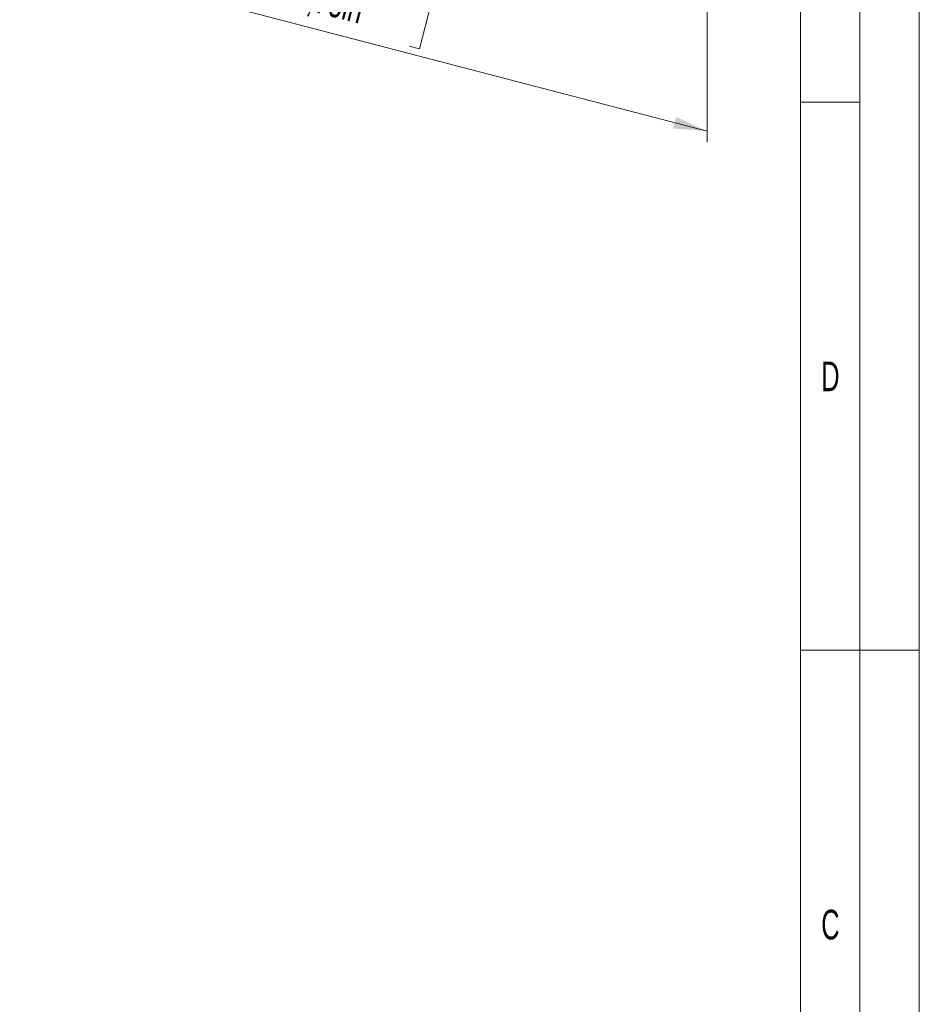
# Model space of a CAD drawing. Header units: millimetres. Extents: x 0 to 2100, y 0 to 1485.
# Tile 24 of 39: x 1721 to 2100, y 593 to 1008. Entities that reach past the tile are written whole.
import ezdxf

# ---------------------------------------------------------------- set-up
doc = ezdxf.new("R2010")
doc.units = ezdxf.units.MM
doc.header["$LTSCALE"] = 5
doc.styles.add('SLDTEXTSTYLE0', font='TXT', dxfattribs={"width": 0.605})
doc.styles.add('SLDTEXTSTYLE1', font='TXT', dxfattribs={"width": 0.638186})
doc.dimstyles.new('SLDDIMSTYLE0', dxfattribs={"dimtxt": 12.841593, "dimasz": 16.5, "dimexe": 0, "dimexo": 0.0625, "dimgap": 3.210398, "dimtad": 1, "dimrnd": 1e-09, "dimzin": 12, "dimdsep": 46, "dimtxsty": 'SLDTEXTSTYLE0', "dimsah": 1, "dimcen": 0.09, "dimadec": 0, "dimazin": 3, "dimtfac": 1, "dimtofl": 0, "dimtmove": 0, "dimatfit": 3, "dimfxl": 0, "dimfrac": 2, "dimtolj": 1, "dimtzin": 12, "dimarcsym": 0})

# ---------------------------------------------------------------- blocks, each defined once
blk = doc.blocks.new('_D_11')
at = {"color": 7, "linetype": 'Continuous', "lineweight": 0}
for p, q in [((1721.11, 1092.5), (1721.11, 1032.01)), ((1721.11, 1036.62), (2010.61, 961.07)), ((1829.93, 1031.64), (1824.95, 1012.56)), ((1834.2, 1030.53), (1829.93, 1031.64)), ((1890.14, 1015.93), (1894.41, 1014.81)), ((2010.61, 1016.94), (2010.61, 956.45)), ((1824.95, 1012.56), (1829.22, 1011.45)), ((1894.41, 1014.81), (1889.43, 995.73)), ((1889.43, 995.73), (1885.16, 996.84))]:
    blk.add_line(p, q, dxfattribs=at)
at = {"color": 7, "linetype": 'Continuous', "lineweight": 18}
for points in [[(1721.11, 1036.62), (1734.12, 1030.64), (1735.39, 1035.48)], [(2010.61, 961.07), (1997.59, 967.05), (1996.33, 962.21)]]:
    blk.add_solid(points, dxfattribs=at)
at = {"color": 7, "linetype": 'Continuous', "lineweight": 18, "char_height": 13.229, "attachment_point": 1, "rotation": 345.3723, "style": 'SLDTEXTSTYLE0'}
for s, insert in [('350mm', (1838.78, 1050)), ('13,78in', (1833.53, 1027.95))]:
    blk.add_mtext(s, dxfattribs=dict(at, insert=insert))

msp = doc.modelspace()

# ---------------------------------------------------------------- linework, layer by layer
at = {"color": 7, "linetype": 'Continuous', "lineweight": 18}
for p, q in [((2100, 0), (2100, 1485)), ((2075, 1460), (2075, 25)), ((2050, 301.25), (2050, 1435)), ((2075, 973.333), (2050, 973.333)), ((2075, 742.5), (2050, 742.5)), ((2075, 742.5), (2100, 742.5))]:
    msp.add_line(p, q, dxfattribs=at)

# ---------------------------------------------------------------- texts
at = {"color": 7, "linetype": 'Continuous', "lineweight": 0, "char_height": 12.5, "attachment_point": 2, "style": 'SLDTEXTSTYLE1'}
for s, insert in [('D', (2062.557, 864.09)), ('C', (2062.556, 633.257))]:
    msp.add_mtext(s, dxfattribs=dict(at, insert=insert))

# ---------------------------------------------------------------- dimensions: what is measured, and where the dimension line sits
at = {"color": 7, "linetype": 'Continuous', "lineweight": 18}
dim = msp.add_linear_dim(base=(2010.609, 961.066), p1=(1721.108, 1092.5), p2=(2010.61, 1016.941), angle=345.37233, dimstyle='SLDDIMSTYLE0', dxfattribs=at)
dim.commit()
dim.dimension.update_dxf_attribs({"geometry": '_D_11', "text_midpoint": (1856.45, 1001.301), "dimtype": 160})

doc.saveas('drawing.dxf')
